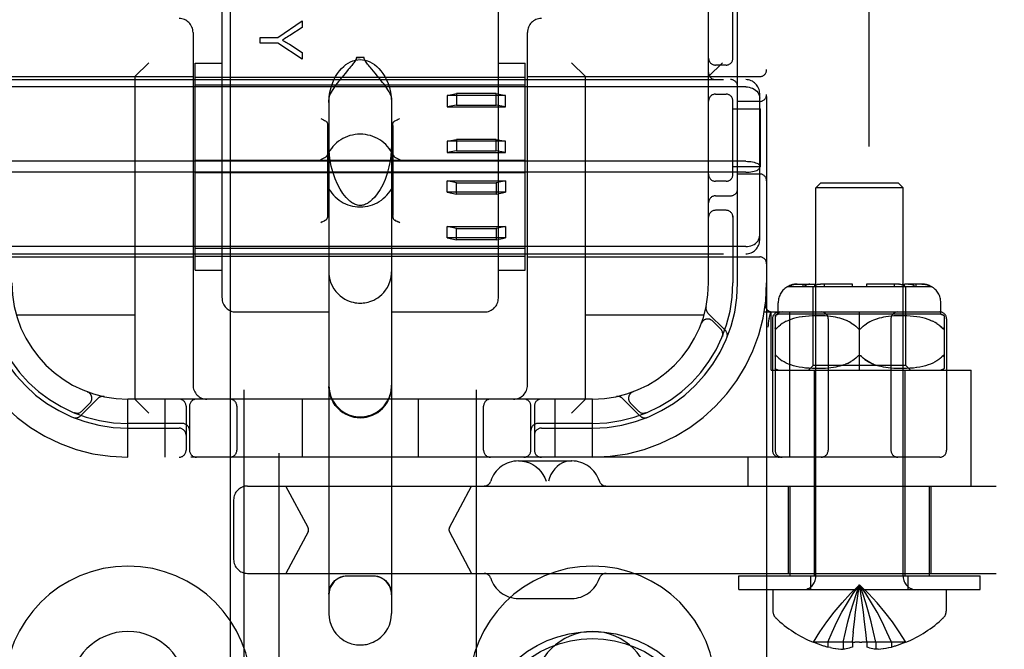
# Model space of a CAD drawing. Header units: inches. Extents: x 0 to 293, y 0 to 190.
# Tile 10 of 65: x 101.6 to 103.72, y 94.85 to 96.2. Entities that reach past the tile are written whole.
import ezdxf

# ---------------------------------------------------------------- set-up
doc = ezdxf.new("R2010")
doc.units = ezdxf.units.IN
doc.header["$LTSCALE"] = 16.12069
doc.header["$MEASUREMENT"] = 0
doc.linetypes.add('HIDDEN', pattern=[0.2, 0.1, -0.1])
doc.layers.add('DEFAULT_2', color=8, linetype='HIDDEN')
doc.layers.add('RIGHTHAND_DOOR_ASSEMBLY', color=7, linetype='CONTINUOUS')

msp = doc.modelspace()

# ---------------------------------------------------------------- linework, layer by layer
at = {"layer": 'DEFAULT_2', "color": 8, "linetype": 'HIDDEN'}
for p, q in [((103.4313, 57.241), (103.4313, 136.283)), ((102.0853, 93.7949), (102.0853, 99.2954)), ((102.5853, 93.7949), (102.5853, 99.2954)), ((103.2103, 99.262), (103.2103, 94.262)), ((103.0853, 95.637), (103.0853, 97.887)), ((102.0378, 95.6046), (102.0378, 96.2866)), ((102.6328, 95.6046), (102.6328, 96.2866)), ((103.1378, 96.1178), (103.1378, 96.247)), ((103.1478, 95.637), (103.1478, 96.247)), ((102.1582, 96.165), (102.2101, 96.2009)), ((102.2101, 96.2009), (102.2101, 96.187)), ((101.9753, 96.176), (101.9753, 95.417)), ((102.2101, 96.187), (102.1836, 96.1696)), ((102.6953, 95.417), (102.6953, 96.176)), ((102.1201, 96.1531), (102.1201, 96.165)), ((102.1201, 96.165), (102.1582, 96.165)), ((102.1582, 96.1531), (102.1201, 96.1531)), ((102.2101, 96.1184), (102.1582, 96.1531)), ((102.1829, 96.1506), (102.2101, 96.1329)), ((102.2101, 96.1329), (102.2101, 96.1184)), ((102.3271, 96.1223), (102.3353, 96.1224)), ((102.3435, 96.1223), (102.3271, 96.1223)), ((102.3435, 96.1223), (102.3353, 96.1224)), ((101.8503, 96.081), (101.8803, 96.111)), ((101.9803, 95.6643), (101.9803, 96.1098)), ((101.9803, 96.1098), (102.0378, 96.1098)), ((102.3676, 96.0882), (102.3568, 96.1011)), ((102.6328, 96.1098), (102.6903, 96.1098)), ((102.6903, 95.6643), (102.6903, 96.1098)), ((102.8203, 96.081), (102.7903, 96.111)), ((103.0853, 96.081), (103.1153, 96.111)), ((103.1228, 96.1058), (103.1003, 96.1058)), ((101.4753, 96.081), (101.9753, 96.081)), ((101.5053, 96.0745), (103.1653, 96.0745)), ((101.8503, 96.081), (101.8503, 95.387)), ((101.9803, 96.0795), (102.6903, 96.0795)), ((102.3033, 96.0886), (102.2986, 96.083)), ((102.6953, 96.081), (103.1953, 96.081)), ((102.8203, 95.387), (102.8203, 96.081)), ((103.1653, 96.0589), (101.5053, 96.0589)), ((102.6903, 96.0629), (101.9803, 96.0629)), ((102.2678, 96.035), (102.2678, 94.9254)), ((102.4028, 96.035), (102.4028, 94.9254)), ((102.5228, 96.0402), (102.5428, 96.0443)), ((102.6478, 96.0402), (102.5228, 96.0402)), ((102.5228, 96.0402), (102.5228, 96.0157)), ((102.6278, 96.0443), (102.5428, 96.0443)), ((102.5428, 96.0443), (102.5428, 96.0197)), ((102.6278, 96.0443), (102.6478, 96.0402)), ((102.6278, 96.0197), (102.6278, 96.0443)), ((102.6478, 96.0157), (102.6478, 96.0402)), ((103.1003, 96.0433), (103.1228, 96.0433)), ((103.1378, 95.8678), (103.1378, 96.0312)), ((103.1953, 96.0277), (103.1478, 96.0277)), ((103.1953, 95.7297), (103.1953, 96.0444)), ((102.5428, 96.0197), (102.5228, 96.0157)), ((102.5228, 96.0157), (102.6478, 96.0157)), ((102.5428, 96.0197), (102.6278, 96.0197)), ((102.6478, 96.0157), (102.6278, 96.0197)), ((103.1378, 96.012), (103.1973, 96.012)), ((103.1973, 95.887), (103.1973, 96.012)), ((102.2653, 95.782), (102.2653, 95.9757)), ((102.4053, 95.9757), (102.4053, 95.782)), ((102.5228, 95.9419), (102.5428, 95.946)), ((102.6478, 95.9419), (102.5228, 95.9419)), ((102.5228, 95.9419), (102.5228, 95.9174)), ((102.6278, 95.946), (102.5428, 95.946)), ((102.5428, 95.946), (102.5428, 95.9214)), ((102.6278, 95.946), (102.6478, 95.9419)), ((102.6278, 95.9214), (102.6278, 95.946)), ((102.6478, 95.9174), (102.6478, 95.9419)), ((102.5428, 95.9214), (102.5228, 95.9174)), ((102.5428, 95.9214), (102.6278, 95.9214)), ((102.6478, 95.9174), (102.6278, 95.9214)), ((102.6903, 95.9004), (101.9803, 95.9004)), ((102.5228, 95.9174), (102.6478, 95.9174)), ((103.1653, 95.8987), (101.5053, 95.8987)), ((103.1973, 95.887), (103.1378, 95.887)), ((103.1653, 95.8753), (101.5053, 95.8753)), ((102.6903, 95.8736), (101.9803, 95.8736)), ((103.1953, 95.8714), (103.1478, 95.8714)), ((102.5228, 95.8567), (102.6478, 95.8567)), ((102.5428, 95.8527), (102.5228, 95.8567)), ((102.5228, 95.8321), (102.5228, 95.8567)), ((102.5428, 95.8527), (102.6278, 95.8527)), ((102.5428, 95.8281), (102.5428, 95.8527)), ((102.6478, 95.8567), (102.6278, 95.8527)), ((102.6278, 95.8527), (102.6278, 95.8281)), ((102.6478, 95.8567), (102.6478, 95.8321)), ((103.1228, 95.8558), (103.1003, 95.8558)), ((103.3263, 95.852), (103.3163, 95.842)), ((103.5043, 95.842), (103.3163, 95.842)), ((103.3163, 95.0052), (103.3163, 95.842)), ((103.4943, 95.852), (103.3263, 95.852)), ((103.4943, 95.852), (103.5043, 95.842)), ((103.5043, 95.0052), (103.5043, 95.842)), ((102.6478, 95.8321), (102.5228, 95.8321)), ((102.5228, 95.8321), (102.5428, 95.8281)), ((102.6278, 95.8281), (102.5428, 95.8281)), ((102.6278, 95.8281), (102.6478, 95.8321)), ((103.1003, 95.8245), (103.1328, 95.8245)), ((103.1228, 95.7933), (103.1003, 95.7933)), ((102.2609, 95.7721), (102.2587, 95.771)), ((102.4119, 95.771), (102.4097, 95.7721)), ((103.1378, 95.7812), (103.1378, 95.637)), ((102.2533, 95.7683), (102.2503, 95.7667)), ((102.4203, 95.7667), (102.4173, 95.7683)), ((102.5228, 95.7584), (102.6478, 95.7584)), ((102.5428, 95.7544), (102.5228, 95.7584)), ((102.5228, 95.7338), (102.5228, 95.7584)), ((102.5428, 95.7544), (102.6278, 95.7544)), ((102.5428, 95.7298), (102.5428, 95.7544)), ((102.6478, 95.7584), (102.6278, 95.7544)), ((102.6278, 95.7544), (102.6278, 95.7298)), ((102.6478, 95.7584), (102.6478, 95.7338)), ((102.6478, 95.7338), (102.5228, 95.7338)), ((102.5228, 95.7338), (102.5428, 95.7298)), ((102.6278, 95.7298), (102.5428, 95.7298)), ((102.6278, 95.7298), (102.6478, 95.7338)), ((103.1653, 95.7152), (101.5053, 95.7152)), ((102.6903, 95.7112), (101.9803, 95.7112)), ((101.4753, 95.693), (101.9753, 95.693)), ((101.5053, 95.6995), (103.1653, 95.6995)), ((101.9803, 95.6945), (102.6903, 95.6945)), ((102.6953, 95.693), (103.1953, 95.693)), ((101.9803, 95.6643), (102.0378, 95.6643)), ((102.6328, 95.6643), (102.6903, 95.6643)), ((103.2559, 95.6295), (103.5647, 95.6295)), ((103.2761, 95.6345), (103.3137, 95.6345)), ((103.2887, 95.6295), (103.2887, 95.6345)), ((103.2995, 95.6338), (103.3013, 95.6342)), ((103.3031, 95.6345), (103.3013, 95.6342)), ((103.3031, 95.6345), (103.3048, 95.6345)), ((103.3103, 95.4595), (103.3103, 95.6295)), ((103.3137, 95.6295), (103.3137, 95.6345)), ((103.3953, 95.6345), (103.326, 95.6345)), ((103.3349, 95.6295), (103.3349, 95.6345)), ((103.3953, 95.6295), (103.3953, 95.6345)), ((103.4946, 95.6345), (103.4253, 95.6345)), ((103.4253, 95.6345), (103.4253, 95.6295)), ((103.4857, 95.6295), (103.4857, 95.6345)), ((103.4946, 95.6345), (103.4963, 95.6345)), ((103.4981, 95.6342), (103.4963, 95.6345)), ((103.5445, 95.6345), (103.5069, 95.6345)), ((103.5069, 95.6295), (103.5069, 95.6345)), ((103.5103, 95.4595), (103.5103, 95.6295)), ((103.5158, 95.6345), (103.5172, 95.6345)), ((103.5186, 95.6343), (103.5172, 95.6345)), ((103.5319, 95.6295), (103.5319, 95.6345)), ((103.2353, 95.5695), (103.2353, 95.5945)), ((103.5853, 95.5695), (103.5853, 95.5945)), ((101.8503, 95.568), (101.595, 95.568)), ((102.0678, 95.5745), (102.2678, 95.5745)), ((102.4028, 95.5745), (102.6028, 95.5745)), ((103.0756, 95.568), (102.8203, 95.568)), ((103.1215, 95.5347), (103.0839, 95.5723)), ((103.205, 95.5745), (103.5828, 95.5745)), ((103.2156, 95.5605), (103.2155, 95.5599)), ((103.2156, 95.5605), (103.219, 95.5749)), ((103.2203, 95.4495), (103.2203, 95.5745)), ((103.2284, 95.5664), (103.2284, 95.277)), ((103.5853, 95.5695), (103.2353, 95.5695)), ((103.2605, 95.262), (103.2605, 95.5745)), ((103.2681, 95.5603), (103.2624, 95.5585)), ((103.2741, 95.5618), (103.268, 95.5602)), ((103.2805, 95.5632), (103.274, 95.5618)), ((103.2873, 95.5643), (103.2803, 95.5631)), ((103.2943, 95.5651), (103.2871, 95.5642)), ((103.3015, 95.5658), (103.2941, 95.5651)), ((103.3088, 95.5662), (103.3013, 95.5658)), ((103.316, 95.5664), (103.3086, 95.5662)), ((103.323, 95.5664), (103.3158, 95.5664)), ((103.3298, 95.5662), (103.3229, 95.5664)), ((103.3363, 95.5659), (103.3296, 95.5662)), ((103.3424, 95.5654), (103.3361, 95.5659)), ((103.3481, 95.5647), (103.3422, 95.5654)), ((103.3535, 95.564), (103.348, 95.5647)), ((103.3586, 95.5631), (103.3534, 95.564)), ((103.3633, 95.5621), (103.3585, 95.5631)), ((103.3678, 95.561), (103.3633, 95.5621)), ((103.3721, 95.5598), (103.3677, 95.561)), ((103.4103, 95.4495), (103.4103, 95.5745)), ((103.4528, 95.561), (103.4485, 95.5598)), ((103.4573, 95.5621), (103.4528, 95.561)), ((103.4621, 95.5631), (103.4573, 95.5621)), ((103.4671, 95.564), (103.462, 95.5631)), ((103.4725, 95.5647), (103.4671, 95.564)), ((103.4783, 95.5654), (103.4724, 95.5647)), ((103.4845, 95.5659), (103.4782, 95.5654)), ((103.4909, 95.5662), (103.4843, 95.5659)), ((103.4977, 95.5664), (103.4908, 95.5662)), ((103.5048, 95.5664), (103.4975, 95.5664)), ((103.512, 95.5662), (103.5046, 95.5664)), ((103.5193, 95.5658), (103.5118, 95.5662)), ((103.5265, 95.5651), (103.5191, 95.5658)), ((103.5335, 95.5642), (103.5263, 95.5651)), ((103.5403, 95.5631), (103.5333, 95.5643)), ((103.5466, 95.5618), (103.54, 95.5632)), ((103.5526, 95.5602), (103.5464, 95.5618)), ((103.5582, 95.5585), (103.5525, 95.5603)), ((103.5922, 95.5664), (103.5922, 95.4526)), ((103.0695, 95.5496), (103.0696, 95.55)), ((103.0697, 95.5502), (103.0696, 95.5499)), ((103.1115, 95.5376), (103.0942, 95.5549)), ((103.2228, 95.5595), (103.2228, 95.277)), ((103.2328, 95.5402), (103.2334, 95.5409)), ((103.2437, 95.5494), (103.2399, 95.5467)), ((103.2478, 95.552), (103.2436, 95.5494)), ((103.2523, 95.5544), (103.2478, 95.552)), ((103.2572, 95.5565), (103.2523, 95.5543)), ((103.2625, 95.5585), (103.2571, 95.5565)), ((103.3428, 95.5595), (103.3428, 95.277)), ((103.3762, 95.5585), (103.372, 95.5599)), ((103.3802, 95.5571), (103.3761, 95.5585)), ((103.3841, 95.5554), (103.3801, 95.5571)), ((103.388, 95.5536), (103.384, 95.5554)), ((103.3917, 95.5515), (103.3879, 95.5536)), ((103.4059, 95.5403), (103.4053, 95.5409)), ((103.4135, 95.5393), (103.4129, 95.5389)), ((103.4153, 95.5409), (103.4147, 95.5403)), ((103.4289, 95.5515), (103.4252, 95.5492)), ((103.4327, 95.5536), (103.4288, 95.5515)), ((103.4365, 95.5554), (103.4326, 95.5536)), ((103.4404, 95.5571), (103.4365, 95.5554)), ((103.4445, 95.5585), (103.4404, 95.5571)), ((103.4486, 95.5599), (103.4444, 95.5585)), ((103.4778, 95.5595), (103.4778, 95.277)), ((103.5635, 95.5565), (103.5581, 95.5585)), ((103.5683, 95.5543), (103.5634, 95.5565)), ((103.5728, 95.552), (103.5682, 95.5544)), ((103.577, 95.5494), (103.5728, 95.552)), ((103.5872, 95.5409), (103.5841, 95.5439)), ((103.5978, 95.5595), (103.5978, 95.277)), ((103.1148, 95.5215), (103.1154, 95.5228)), ((103.2311, 95.4803), (103.2316, 95.4799)), ((103.2365, 95.4752), (103.2334, 95.4782)), ((103.4059, 95.4788), (103.4053, 95.4782)), ((103.4077, 95.4801), (103.4071, 95.4798)), ((103.4103, 95.4808), (103.4096, 95.4808)), ((103.4109, 95.4808), (103.4103, 95.4808)), ((103.4135, 95.4798), (103.4129, 95.4801)), ((103.5884, 95.4794), (103.589, 95.4799)), ((103.2479, 95.467), (103.2437, 95.4696)), ((103.2524, 95.4647), (103.2478, 95.4671)), ((103.2573, 95.4625), (103.2523, 95.4647)), ((103.2626, 95.4605), (103.2572, 95.4625)), ((103.2682, 95.4588), (103.2624, 95.4606)), ((103.2742, 95.4572), (103.268, 95.4588)), ((103.2806, 95.4559), (103.2741, 95.4573)), ((103.2874, 95.4548), (103.2804, 95.4559)), ((103.2945, 95.4539), (103.2872, 95.4548)), ((103.3003, 95.4495), (103.3103, 95.4595)), ((103.5103, 95.4595), (103.3103, 95.4595)), ((103.3486, 95.4544), (103.3427, 95.4537)), ((103.354, 95.4552), (103.3485, 95.4544)), ((103.359, 95.4561), (103.3539, 95.4552)), ((103.3638, 95.457), (103.359, 95.456)), ((103.3682, 95.4581), (103.3637, 95.457)), ((103.3724, 95.4593), (103.3681, 95.4581)), ((103.3765, 95.4606), (103.3724, 95.4593)), ((103.3765, 95.4606), (103.3804, 95.4621)), ((103.3843, 95.4637), (103.3804, 95.4621)), ((103.4524, 95.4581), (103.4482, 95.4593)), ((103.4569, 95.457), (103.4524, 95.4581)), ((103.4616, 95.456), (103.4568, 95.457)), ((103.4667, 95.4552), (103.4615, 95.4561)), ((103.4721, 95.4544), (103.4666, 95.4552)), ((103.4779, 95.4537), (103.472, 95.4544)), ((103.5203, 95.4495), (103.5103, 95.4595)), ((103.5334, 95.4548), (103.5261, 95.4539)), ((103.5401, 95.4559), (103.5331, 95.4548)), ((103.5465, 95.4573), (103.5399, 95.4559)), ((103.5525, 95.4588), (103.5463, 95.4572)), ((103.5581, 95.4606), (103.5524, 95.4588)), ((103.5634, 95.4625), (103.558, 95.4605)), ((103.5683, 95.4647), (103.5633, 95.4625)), ((103.5728, 95.4671), (103.5682, 95.4647)), ((103.5769, 95.4696), (103.5727, 95.467)), ((103.5807, 95.4723), (103.5769, 95.4696)), ((103.2203, 95.4495), (103.6503, 95.4495)), ((103.3018, 95.4533), (103.2943, 95.4539)), ((103.3091, 95.4528), (103.3015, 95.4533)), ((103.3164, 95.4527), (103.3089, 95.4528)), ((103.3128, 95.4495), (103.3128, 95.007)), ((103.3235, 95.4527), (103.3161, 95.4527)), ((103.3302, 95.4529), (103.3232, 95.4527)), ((103.3367, 95.4532), (103.3301, 95.4529)), ((103.3428, 95.4538), (103.3366, 95.4532)), ((103.484, 95.4532), (103.4777, 95.4538)), ((103.4905, 95.4529), (103.4839, 95.4532)), ((103.4973, 95.4527), (103.4903, 95.4529)), ((103.5044, 95.4527), (103.4971, 95.4527)), ((103.5117, 95.4528), (103.5042, 95.4527)), ((103.5078, 95.4495), (103.5078, 95.007)), ((103.519, 95.4533), (103.5115, 95.4528)), ((103.5263, 95.4539), (103.5188, 95.4533)), ((103.6503, 95.2), (103.6503, 95.4495)), ((101.7478, 95.4028), (101.7482, 95.4027)), ((101.7485, 95.4026), (101.7482, 95.4027)), ((102.9224, 95.4027), (102.9221, 95.4026)), ((102.9224, 95.4027), (102.9227, 95.4028)), ((101.733, 95.3509), (101.7706, 95.3885)), ((101.7359, 95.3608), (101.7532, 95.3782)), ((101.8353, 95.262), (101.8353, 95.387)), ((102.8353, 95.387), (101.8353, 95.387)), ((101.8503, 95.387), (101.8803, 95.357)), ((101.9153, 95.262), (101.9153, 95.387)), ((101.9603, 95.372), (101.9603, 95.277)), ((101.9678, 95.372), (101.9678, 95.277)), ((102.0697, 95.372), (102.0697, 95.277)), ((102.2103, 95.387), (102.2103, 95.262)), ((102.4603, 95.387), (102.4603, 95.262)), ((102.6009, 95.277), (102.6009, 95.372)), ((102.7028, 95.277), (102.7028, 95.372)), ((102.7103, 95.372), (102.7103, 95.277)), ((102.7553, 95.262), (102.7553, 95.387)), ((102.8203, 95.387), (102.7903, 95.357)), ((102.8353, 95.262), (102.8353, 95.387)), ((102.9, 95.3885), (102.9376, 95.3509)), ((102.9174, 95.3782), (102.9347, 95.3608)), ((101.7197, 95.3575), (101.7211, 95.3569)), ((102.9495, 95.3569), (102.9509, 95.3575)), ((102.9509, 95.3575), (102.9508, 95.3575)), ((102.9509, 95.3575), (102.9509, 95.3575)), ((101.9528, 95.3345), (101.8353, 95.3345)), ((102.8353, 95.3345), (102.7178, 95.3345)), ((101.8353, 95.3245), (101.9453, 95.3245)), ((102.7253, 95.3245), (102.8353, 95.3245)), ((103.5828, 95.262), (101.0878, 95.262)), ((102.6759, 95.254), (102.7906, 95.254)), ((103.1703, 95.2), (103.1703, 95.262)), ((102.0927, 95.2), (105.5513, 95.2)), ((102.2229, 95.1107), (102.1754, 95.2)), ((102.5275, 95.1107), (102.575, 95.2)), ((103.2568, 95.2), (103.2568, 95.012)), ((103.2603, 95.2), (103.2603, 95.007)), ((103.5603, 95.2), (103.5603, 95.007)), ((103.5638, 95.2), (103.5638, 95.012)), ((102.0627, 95.17), (102.0627, 95.042)), ((102.2229, 95.1013), (102.1754, 95.012)), ((102.5275, 95.1013), (102.575, 95.012)), ((102.0927, 95.012), (105.5513, 95.012)), ((102.3628, 95.0061), (102.3078, 95.0061)), ((103.1503, 95.007), (103.6703, 95.007)), ((103.1503, 94.977), (103.1503, 95.007)), ((103.3053, 94.977), (103.3053, 95.007)), ((103.5153, 94.977), (103.5153, 95.007)), ((103.6703, 94.977), (103.6703, 95.007)), ((103.1503, 94.977), (103.6703, 94.977)), ((103.2238, 94.977), (103.2238, 94.9305)), ((103.4162, 94.9488), (103.4133, 94.9685)), ((103.5968, 94.977), (103.5968, 94.9305)), ((102.6759, 94.958), (102.7906, 94.958)), ((103.4188, 94.9283), (103.4162, 94.9488)), ((103.4213, 94.9074), (103.4188, 94.9285)), ((103.4237, 94.8858), (103.4213, 94.9076)), ((103.3948, 94.8637), (103.397, 94.8861)), ((103.4258, 94.8637), (103.4236, 94.8861)), ((103.311, 94.8641), (103.3108, 94.8637)), ((103.312, 94.8637), (103.311, 94.8641)), ((103.3948, 94.8637), (103.312, 94.8637)), ((103.3418, 94.8637), (103.3418, 94.8536)), ((103.3754, 94.8637), (103.3754, 94.8487)), ((103.3948, 94.8641), (103.4, 94.8639)), ((103.3948, 94.8637), (103.3948, 94.8641)), ((103.3948, 94.8637), (103.3948, 94.8536)), ((103.4103, 94.8637), (103.4155, 94.8637)), ((103.4258, 94.8641), (103.4258, 94.8637)), ((103.5086, 94.8637), (103.4258, 94.8637)), ((103.4258, 94.8637), (103.4258, 94.8536)), ((103.4452, 94.8637), (103.4452, 94.8487)), ((103.4788, 94.8637), (103.4788, 94.8536)), ((103.5096, 94.8641), (103.5086, 94.8637)), ((103.5096, 94.8641), (103.5098, 94.8637)), ((103.3478, 94.8523), (103.3418, 94.8536)), ((103.3475, 94.8524), (103.3536, 94.8512)), ((103.3532, 94.8513), (103.3592, 94.8503)), ((103.3588, 94.8504), (103.3648, 94.8496)), ((103.3644, 94.8497), (103.3701, 94.8491)), ((103.3699, 94.8491), (103.3754, 94.8487)), ((103.4506, 94.8491), (103.4452, 94.8487)), ((103.4504, 94.8491), (103.4562, 94.8497)), ((103.4558, 94.8496), (103.4618, 94.8504)), ((103.4613, 94.8503), (103.4674, 94.8513)), ((103.467, 94.8512), (103.4731, 94.8524)), ((103.4728, 94.8523), (103.4788, 94.8536))]:
    msp.add_line(p, q, dxfattribs=at)
for points in [[(102.1836, 96.1696), (102.1807, 96.1677), (102.1778, 96.1659), (102.1751, 96.1642), (102.1725, 96.1626), (102.1701, 96.1611), (102.1677, 96.1597)], [(102.1677, 96.1597), (102.1703, 96.1583), (102.1729, 96.1568), (102.1754, 96.1553), (102.178, 96.1538), (102.1805, 96.1522), (102.1829, 96.1506)], [(102.2678, 96.0256), (102.2685, 96.0372), (102.27, 96.0478), (102.2724, 96.0574), (102.2753, 96.0661), (102.2787, 96.0739), (102.2824, 96.081), (102.2864, 96.0874), (102.2906, 96.0931), (102.295, 96.0982), (102.2997, 96.1027), (102.3045, 96.1067), (102.3094, 96.11), (102.3145, 96.1128), (102.3197, 96.115), (102.325, 96.1165), (102.3302, 96.1174), (102.3353, 96.1177), (102.3404, 96.1174), (102.3456, 96.1165), (102.3508, 96.115), (102.356, 96.1128), (102.3612, 96.11), (102.3661, 96.1067), (102.3709, 96.1027), (102.3755, 96.0982), (102.38, 96.0931), (102.3842, 96.0874), (102.3882, 96.081), (102.3919, 96.0739), (102.3952, 96.0661), (102.3982, 96.0574), (102.4005, 96.0478), (102.402, 96.0372), (102.4028, 96.0256)], [(102.3271, 96.1223), (102.3268, 96.1204), (102.3263, 96.1185), (102.3254, 96.1166), (102.3243, 96.1147), (102.3231, 96.1129), (102.3218, 96.111), (102.3203, 96.1091), (102.3188, 96.1071), (102.3171, 96.1051), (102.3154, 96.103)], [(102.3568, 96.1011), (102.3548, 96.1034), (102.353, 96.1057), (102.3512, 96.1079), (102.3496, 96.11), (102.348, 96.112), (102.3466, 96.1141), (102.3454, 96.116), (102.3444, 96.118), (102.3438, 96.1201), (102.3435, 96.1223)], [(102.3154, 96.103), (102.3117, 96.0985), (102.3097, 96.0962), (102.3033, 96.0886)], [(102.2986, 96.083), (102.2962, 96.08), (102.2937, 96.0769), (102.2911, 96.0736), (102.2884, 96.0702), (102.2857, 96.0667), (102.283, 96.063), (102.2802, 96.0592), (102.2775, 96.0553), (102.2749, 96.0513), (102.2726, 96.0475), (102.2706, 96.0438), (102.2691, 96.0404), (102.2682, 96.0374), (102.2678, 96.035)], [(102.4028, 96.035), (102.4024, 96.0375), (102.4014, 96.0406), (102.3997, 96.0442), (102.3976, 96.0481), (102.3951, 96.0522), (102.3923, 96.0563), (102.3894, 96.0605), (102.3865, 96.0645), (102.3836, 96.0684), (102.3807, 96.0721), (102.378, 96.0756), (102.3752, 96.0789), (102.3726, 96.0821), (102.3676, 96.0882)], [(103.1653, 96.0589), (103.1691, 96.0587), (103.1729, 96.0581), (103.1765, 96.0571), (103.18, 96.0558), (103.1833, 96.054), (103.1863, 96.052), (103.1889, 96.0496), (103.1911, 96.0469), (103.1929, 96.044), (103.1942, 96.041), (103.195, 96.0377), (103.1953, 96.0344)], [(102.2503, 95.991), (102.2533, 95.9895), (102.2561, 95.9881), (102.2587, 95.9868), (102.2609, 95.9856)], [(102.2609, 95.9856), (102.2623, 95.9846), (102.2634, 95.9834), (102.2642, 95.9818), (102.2648, 95.98), (102.2652, 95.978), (102.2653, 95.9757)], [(102.4053, 95.9757), (102.4054, 95.978), (102.4058, 95.98), (102.4064, 95.9818), (102.4072, 95.9834), (102.4083, 95.9847), (102.4097, 95.9856)], [(102.4097, 95.9856), (102.4119, 95.9868), (102.4145, 95.9881), (102.4173, 95.9895), (102.4203, 95.991)], [(102.3094, 95.8162), (102.3047, 95.821), (102.298, 95.8294), (102.2918, 95.8389), (102.2861, 95.8496), (102.2811, 95.8612), (102.2767, 95.8741), (102.2729, 95.8886), (102.27, 95.9045), (102.2683, 95.9216), (102.2678, 95.9361)], [(102.4028, 95.9361), (102.4022, 95.9205), (102.4003, 95.9026), (102.3972, 95.8867), (102.3934, 95.8725), (102.3888, 95.8596), (102.3837, 95.8481), (102.3782, 95.8379), (102.3721, 95.8288), (102.3657, 95.8209), (102.3612, 95.8162)], [(102.2503, 95.9025), (102.2533, 95.904), (102.2563, 95.9055), (102.259, 95.9069), (102.2613, 95.9084), (102.2632, 95.9101), (102.2644, 95.912)], [(102.4061, 95.912), (102.4074, 95.9101), (102.4092, 95.9084), (102.4116, 95.9069), (102.4143, 95.9055), (102.4172, 95.904), (102.4203, 95.9025)], [(103.1653, 95.8987), (103.1691, 95.8986), (103.1729, 95.8984), (103.1765, 95.898), (103.18, 95.8974), (103.1833, 95.8967), (103.1863, 95.8958), (103.1889, 95.8948), (103.1911, 95.8937), (103.1929, 95.8926), (103.1942, 95.8913), (103.195, 95.89), (103.1953, 95.8888)], [(103.1653, 95.8753), (103.1691, 95.8754), (103.1729, 95.8757), (103.1765, 95.8761), (103.18, 95.8767), (103.1833, 95.8774), (103.1863, 95.8782), (103.1889, 95.8792), (103.1911, 95.8803), (103.1929, 95.8815), (103.1942, 95.8827), (103.195, 95.884), (103.1953, 95.8853)], [(102.3353, 95.8036), (102.3345, 95.8036), (102.3321, 95.8038), (102.3297, 95.8042), (102.3274, 95.8048), (102.3252, 95.8056), (102.3231, 95.8065), (102.321, 95.8076), (102.3189, 95.8088), (102.3168, 95.8101), (102.3148, 95.8116), (102.3128, 95.8132), (102.3109, 95.8148), (102.3094, 95.8162)], [(102.3612, 95.8162), (102.359, 95.8142), (102.3568, 95.8124), (102.3547, 95.8108), (102.3527, 95.8094), (102.3507, 95.8082), (102.3487, 95.8071), (102.3467, 95.8062), (102.3446, 95.8053), (102.3425, 95.8046), (102.3404, 95.8041), (102.3381, 95.8037), (102.336, 95.8036), (102.3353, 95.8036)], [(102.2609, 95.7721), (102.2623, 95.7731), (102.2634, 95.7744), (102.2642, 95.776), (102.2648, 95.7778)], [(102.2653, 95.782), (102.2652, 95.7798), (102.2648, 95.7778)], [(102.4058, 95.7778), (102.4054, 95.7798), (102.4053, 95.782)], [(102.4054, 95.7798), (102.4058, 95.7778), (102.4064, 95.7759), (102.4072, 95.7744), (102.4083, 95.7731), (102.4097, 95.7721)], [(102.4097, 95.7721), (102.4119, 95.771), (102.4145, 95.7697), (102.4173, 95.7683)], [(102.2533, 95.7683), (102.2561, 95.7697), (102.2587, 95.771)], [(103.1653, 95.7152), (103.1691, 95.7154), (103.1729, 95.716), (103.1765, 95.7169), (103.18, 95.7183), (103.1833, 95.72), (103.1863, 95.7221), (103.1889, 95.7245), (103.1911, 95.7271), (103.1929, 95.73), (103.1942, 95.7331), (103.195, 95.7363), (103.1953, 95.7396)], [(102.2678, 95.6611), (102.268, 95.6562), (102.2692, 95.6472), (102.2716, 95.6387), (102.2749, 95.631), (102.2787, 95.6243), (102.283, 95.6184), (102.2876, 95.6133), (102.2924, 95.609), (102.2972, 95.6054), (102.302, 95.6024), (102.3068, 95.5999), (102.3114, 95.598), (102.3159, 95.5965), (102.3202, 95.5953), (102.3242, 95.5945), (102.328, 95.594), (102.3316, 95.5937), (102.3353, 95.5936)], [(102.3353, 95.5936), (102.3387, 95.5937), (102.342, 95.594), (102.3453, 95.5944), (102.3488, 95.595), (102.3524, 95.5958), (102.3562, 95.597), (102.3602, 95.5984), (102.3644, 95.6002), (102.3687, 95.6025), (102.373, 95.6051), (102.3774, 95.6084), (102.3817, 95.6121), (102.3859, 95.6165), (102.39, 95.6216), (102.3938, 95.6274), (102.3971, 95.634), (102.3998, 95.6413), (102.4017, 95.6492), (102.4027, 95.6575), (102.4028, 95.6611)], [(103.2761, 95.6345), (103.2742, 95.6345), (103.2722, 95.6343), (103.2701, 95.6341), (103.2681, 95.6337), (103.266, 95.6333), (103.264, 95.6327), (103.2621, 95.632), (103.2602, 95.6313), (103.2584, 95.6304), (103.2567, 95.6295)], [(103.2567, 95.6295), (103.2588, 95.6306), (103.2611, 95.6316), (103.2635, 95.6325), (103.266, 95.6333), (103.2686, 95.6338), (103.2712, 95.6342), (103.2737, 95.6345), (103.2761, 95.6345)], [(103.2995, 95.6338), (103.2977, 95.6333), (103.2959, 95.6325), (103.2942, 95.6316), (103.2926, 95.6306), (103.291, 95.6295)], [(103.3148, 95.6313), (103.3135, 95.6304), (103.3123, 95.6295)], [(103.3148, 95.6313), (103.3161, 95.632), (103.3175, 95.6327)], [(103.3203, 95.6337), (103.3189, 95.6333), (103.3175, 95.6327)], [(103.3203, 95.6337), (103.3218, 95.6341), (103.3232, 95.6343), (103.3246, 95.6345), (103.326, 95.6345)], [(103.4981, 95.6342), (103.4999, 95.6338), (103.5017, 95.6333)], [(103.5083, 95.6295), (103.5068, 95.6306), (103.5052, 95.6316), (103.5035, 95.6325), (103.5017, 95.6333)], [(103.5186, 95.6343), (103.52, 95.6341), (103.5215, 95.6337)], [(103.5295, 95.6295), (103.5283, 95.6304), (103.527, 95.6313), (103.5257, 95.632), (103.5243, 95.6327), (103.5229, 95.6333), (103.5215, 95.6337)], [(103.5445, 95.6345), (103.5469, 95.6345), (103.5494, 95.6342), (103.552, 95.6338), (103.5545, 95.6333), (103.5571, 95.6325), (103.5595, 95.6316), (103.5618, 95.6306), (103.5639, 95.6295)], [(103.5639, 95.6295), (103.5622, 95.6304), (103.5604, 95.6313), (103.5585, 95.632), (103.5565, 95.6327), (103.5545, 95.6333), (103.5525, 95.6337), (103.5505, 95.6341), (103.5484, 95.6343), (103.5464, 95.6345), (103.5445, 95.6345)], [(103.2134, 95.5416), (103.214, 95.546), (103.2145, 95.5505), (103.215, 95.5551), (103.2155, 95.5599)], [(103.2284, 95.5409), (103.2285, 95.5402), (103.2285, 95.5396), (103.2287, 95.5391), (103.2289, 95.5387), (103.2291, 95.5385), (103.2294, 95.5383), (103.2298, 95.5382), (103.2302, 95.5383), (103.2306, 95.5385), (103.2311, 95.5388), (103.2317, 95.5392), (103.2322, 95.5396)], [(103.2328, 95.5402), (103.2322, 95.5396), (103.2316, 95.5391), (103.2311, 95.5387), (103.2306, 95.5385), (103.2301, 95.5383), (103.2297, 95.5382), (103.2294, 95.5383), (103.2291, 95.5385), (103.2289, 95.5388), (103.2287, 95.5392), (103.2285, 95.5396), (103.2285, 95.5402)], [(103.2334, 95.5409), (103.2364, 95.5439), (103.2398, 95.5467)], [(103.3917, 95.5515), (103.3954, 95.5492), (103.3989, 95.5467), (103.4022, 95.5439), (103.4053, 95.5409)], [(103.4059, 95.5403), (103.4065, 95.5398), (103.4071, 95.5393), (103.4077, 95.5389), (103.4084, 95.5386), (103.409, 95.5384), (103.4096, 95.5383), (103.4103, 95.5382)], [(103.4103, 95.5382), (103.4109, 95.5383), (103.4116, 95.5384), (103.4122, 95.5386), (103.4129, 95.5389)], [(103.4135, 95.5393), (103.4141, 95.5398), (103.4147, 95.5403), (103.4153, 95.5409)], [(103.4153, 95.5409), (103.4184, 95.5439), (103.4217, 95.5467), (103.4252, 95.5492)], [(103.5769, 95.5494), (103.5807, 95.5467), (103.5841, 95.5439), (103.5872, 95.5409)], [(103.5872, 95.5409), (103.5878, 95.5402), (103.5884, 95.5396), (103.589, 95.5391), (103.5895, 95.5387), (103.59, 95.5385), (103.5904, 95.5383), (103.5908, 95.5382), (103.5912, 95.5383), (103.5915, 95.5385), (103.5917, 95.5388), (103.5919, 95.5392), (103.592, 95.5396), (103.5921, 95.5402), (103.5922, 95.5409)], [(103.5921, 95.5402), (103.592, 95.5396), (103.5919, 95.5391), (103.5917, 95.5387), (103.5915, 95.5385), (103.5911, 95.5383), (103.5908, 95.5382), (103.5904, 95.5383), (103.5899, 95.5385), (103.5894, 95.5388), (103.5889, 95.5392), (103.5884, 95.5396)], [(103.1149, 95.5215), (103.1148, 95.5215), (103.1148, 95.5215)], [(103.1158, 95.5252), (103.1158, 95.5251), (103.1157, 95.5247), (103.1157, 95.5244), (103.1156, 95.524), (103.1155, 95.5237), (103.1155, 95.5234), (103.1154, 95.5231), (103.1153, 95.5228), (103.1152, 95.5225), (103.1151, 95.5222), (103.115, 95.522), (103.115, 95.5218), (103.1149, 95.5216), (103.1149, 95.5215)], [(103.2311, 95.4803), (103.2306, 95.4806), (103.2302, 95.4808), (103.2298, 95.4808), (103.2294, 95.4808), (103.2291, 95.4806), (103.2289, 95.4803), (103.2287, 95.4799), (103.2285, 95.4794), (103.2285, 95.4789), (103.2284, 95.4782)], [(103.2285, 95.4794), (103.2287, 95.4799), (103.2289, 95.4803), (103.2291, 95.4806), (103.2294, 95.4808), (103.2298, 95.4808), (103.2302, 95.4808), (103.2306, 95.4806), (103.2311, 95.4803)], [(103.2334, 95.4782), (103.2328, 95.4789), (103.2322, 95.4794), (103.2316, 95.4799)], [(103.2334, 95.4782), (103.2365, 95.4752), (103.2399, 95.4723), (103.2437, 95.4696)], [(103.4053, 95.4782), (103.4022, 95.4752), (103.399, 95.4724), (103.3955, 95.4699), (103.3919, 95.4676)], [(103.4059, 95.4788), (103.4065, 95.4793), (103.4071, 95.4798)], [(103.4077, 95.4801), (103.4083, 95.4804), (103.409, 95.4806), (103.4096, 95.4808)], [(103.4109, 95.4808), (103.4116, 95.4806), (103.4122, 95.4804), (103.4129, 95.4801), (103.4135, 95.4798), (103.4141, 95.4793), (103.4147, 95.4788)], [(103.4153, 95.4782), (103.4147, 95.4788), (103.4141, 95.4793)], [(103.4402, 95.4621), (103.4363, 95.4637), (103.4325, 95.4656), (103.4287, 95.4676), (103.4251, 95.4699), (103.4216, 95.4724), (103.4184, 95.4752), (103.4153, 95.4782)], [(103.5807, 95.4723), (103.5841, 95.4752), (103.5872, 95.4782)], [(103.5884, 95.4794), (103.5878, 95.4789), (103.5872, 95.4782)], [(103.5889, 95.4799), (103.5895, 95.4803), (103.59, 95.4806), (103.5904, 95.4808), (103.5908, 95.4808), (103.5912, 95.4808), (103.5915, 95.4806), (103.5917, 95.4803), (103.5919, 95.4799), (103.592, 95.4794)], [(103.5922, 95.4782), (103.5921, 95.4789), (103.592, 95.4794), (103.5919, 95.4799), (103.5917, 95.4803), (103.5915, 95.4806), (103.5912, 95.4808), (103.5908, 95.4808), (103.5904, 95.4808), (103.59, 95.4806), (103.5895, 95.4803)], [(103.3843, 95.4637), (103.3881, 95.4656), (103.3918, 95.4676)], [(103.4216, 95.4724), (103.4251, 95.4699), (103.4287, 95.4676), (103.4325, 95.4656)], [(103.4363, 95.4637), (103.4402, 95.4621), (103.4441, 95.4606), (103.4482, 95.4593)], [(102.2678, 95.4167), (102.2681, 95.4102), (102.269, 95.4041), (102.2703, 95.3983), (102.2721, 95.3928), (102.2743, 95.3877), (102.2769, 95.3828), (102.2797, 95.3783), (102.2829, 95.3741), (102.2863, 95.3701), (102.2899, 95.3665), (102.2938, 95.3633), (102.2979, 95.3603), (102.3021, 95.3577), (102.3065, 95.3554), (102.311, 95.3535), (102.3156, 95.3519), (102.3205, 95.3506), (102.3255, 95.3497), (102.3304, 95.3491), (102.3353, 95.349)], [(102.3353, 95.347), (102.3265, 95.3476), (102.3178, 95.3493), (102.3095, 95.3522), (102.3015, 95.3561), (102.2942, 95.361), (102.2876, 95.3668), (102.2817, 95.3735), (102.2768, 95.3808), (102.2729, 95.3887), (102.2701, 95.3971), (102.2684, 95.4057), (102.2678, 95.4145)], [(102.3353, 95.349), (102.3402, 95.3491), (102.3448, 95.3497), (102.3494, 95.3505), (102.3536, 95.3515), (102.3573, 95.3527), (102.3608, 95.354), (102.3639, 95.3553), (102.3667, 95.3568), (102.3694, 95.3583), (102.372, 95.3599), (102.3745, 95.3616), (102.3769, 95.3634), (102.3791, 95.3652), (102.3812, 95.3671), (102.3832, 95.369), (102.3851, 95.371), (102.3868, 95.3729), (102.3884, 95.375), (102.39, 95.377), (102.3915, 95.3792), (102.3929, 95.3814), (102.3943, 95.3838), (102.3956, 95.3864), (102.3969, 95.3891), (102.3981, 95.3919), (102.3992, 95.3949), (102.4002, 95.3981), (102.4011, 95.4015), (102.4018, 95.405), (102.4023, 95.4087), (102.4027, 95.4126), (102.4028, 95.4167)], [(102.3353, 95.347), (102.3441, 95.3476), (102.3528, 95.3493), (102.3611, 95.3522), (102.369, 95.3561), (102.3764, 95.361), (102.383, 95.3668), (102.3888, 95.3735), (102.3937, 95.3808), (102.3976, 95.3887), (102.4005, 95.3971), (102.4022, 95.4057), (102.4028, 95.4145)], [(101.7198, 95.3574), (101.7197, 95.3575), (101.7197, 95.3575)], [(101.7235, 95.3565), (101.7234, 95.3565), (101.723, 95.3566), (101.7226, 95.3567), (101.7223, 95.3567), (101.722, 95.3568), (101.7216, 95.3569), (101.7213, 95.3569), (101.721, 95.357), (101.7208, 95.3571), (101.7205, 95.3572), (101.7202, 95.3573), (101.72, 95.3574), (101.7199, 95.3574), (101.7198, 95.3574)], [(102.9508, 95.3575), (102.9507, 95.3574), (102.9505, 95.3574), (102.9504, 95.3573), (102.9502, 95.3572), (102.95, 95.3572), (102.9498, 95.3571), (102.9495, 95.357), (102.9493, 95.357), (102.9491, 95.3569), (102.9489, 95.3568), (102.9486, 95.3568), (102.9484, 95.3567), (102.9481, 95.3567), (102.9479, 95.3566), (102.9476, 95.3566), (102.9474, 95.3566), (102.9471, 95.3565), (102.947, 95.3565)], [(102.677, 95.254), (102.6847, 95.2535), (102.6923, 95.252), (102.6996, 95.2496), (102.7066, 95.2462), (102.7131, 95.242), (102.719, 95.2369), (102.7243, 95.2312), (102.7288, 95.2248), (102.7325, 95.2178), (102.7353, 95.2105)], [(102.7896, 95.254), (102.7831, 95.2535), (102.7767, 95.252), (102.7705, 95.2496), (102.7646, 95.2462), (102.7591, 95.242), (102.7541, 95.2369), (102.7497, 95.2312), (102.7459, 95.2248), (102.7427, 95.2178), (102.7403, 95.2105)], [(102.2678, 94.9672), (102.2682, 94.973), (102.2694, 94.9785), (102.2714, 94.9837), (102.274, 94.9884), (102.2772, 94.9927), (102.2808, 94.9965), (102.2848, 94.9996), (102.2892, 95.0023), (102.2937, 95.0043), (102.2983, 95.0057), (102.3031, 95.0065), (102.3078, 95.0068)], [(102.3078, 95.0061), (102.3026, 95.0058), (102.2974, 95.0047), (102.2925, 95.0031), (102.2878, 95.0007), (102.2835, 94.9978), (102.2795, 94.9944), (102.2761, 94.9905), (102.2732, 94.9861), (102.2708, 94.9814), (102.2692, 94.9764), (102.2681, 94.9713), (102.2678, 94.9661)], [(102.3628, 95.0068), (102.3675, 95.0065), (102.3722, 95.0057), (102.3769, 95.0043), (102.3814, 95.0023), (102.3858, 94.9996), (102.3898, 94.9965), (102.3934, 94.9927), (102.3966, 94.9884), (102.3992, 94.9837), (102.4011, 94.9785), (102.4024, 94.973), (102.4028, 94.9672)], [(102.4028, 94.9661), (102.4024, 94.9713), (102.4014, 94.9764), (102.3997, 94.9814), (102.3974, 94.9861), (102.3945, 94.9904), (102.3911, 94.9944), (102.3871, 94.9978), (102.3828, 95.0007), (102.3781, 95.0031), (102.3731, 95.0047), (102.368, 95.0058), (102.3628, 95.0061)], [(103.311, 94.8641), (103.3247, 94.8861), (103.3396, 94.9076), (103.3555, 94.9285), (103.3726, 94.9488), (103.3909, 94.9685), (103.4103, 94.9877)], [(103.3418, 94.8637), (103.3512, 94.8858), (103.3615, 94.9074), (103.3725, 94.9283), (103.3843, 94.9487), (103.3969, 94.9685), (103.4103, 94.9877)], [(103.3754, 94.8637), (103.3802, 94.8858), (103.3854, 94.9074), (103.391, 94.9283), (103.397, 94.9487), (103.4035, 94.9685), (103.4103, 94.9877)], [(103.3992, 94.9074), (103.4017, 94.9283), (103.4044, 94.9487), (103.4073, 94.9685), (103.4103, 94.9877)], [(103.5096, 94.8641), (103.4959, 94.8861), (103.481, 94.9076), (103.465, 94.9285), (103.4479, 94.9488), (103.4297, 94.9685), (103.4103, 94.9877)], [(103.4788, 94.8637), (103.4693, 94.8858), (103.4591, 94.9074), (103.4481, 94.9283), (103.4363, 94.9487), (103.4237, 94.9685), (103.4103, 94.9877)], [(103.4452, 94.8637), (103.4404, 94.8858), (103.4352, 94.9074), (103.4295, 94.9283), (103.4235, 94.9487), (103.4171, 94.9685), (103.4103, 94.9877)], [(103.4162, 94.9487), (103.4133, 94.9685), (103.4103, 94.9877)], [(103.3969, 94.8858), (103.3993, 94.9076), (103.4018, 94.9285), (103.4044, 94.9488), (103.4073, 94.9685)], [(102.2678, 94.9254), (102.2684, 94.9166), (102.27, 94.9083), (102.2725, 94.9007), (102.2757, 94.8938), (102.2792, 94.8879), (102.283, 94.8828), (102.287, 94.8783), (102.2912, 94.8743), (102.2956, 94.8709), (102.3, 94.8679), (102.3043, 94.8655), (102.3085, 94.8635), (102.3126, 94.8619), (102.3165, 94.8606), (102.3203, 94.8596), (102.3239, 94.8589), (102.3272, 94.8584), (102.3304, 94.8581), (102.3334, 94.858), (102.3364, 94.858), (102.3393, 94.8581), (102.3423, 94.8583), (102.3453, 94.8587), (102.3485, 94.8592), (102.3518, 94.86), (102.3553, 94.861), (102.359, 94.8623), (102.3629, 94.8638), (102.3669, 94.8658), (102.3711, 94.8682), (102.3754, 94.8711), (102.3796, 94.8745), (102.3836, 94.8783), (102.3876, 94.8828), (102.3914, 94.8879), (102.3949, 94.8937), (102.398, 94.9006), (102.4006, 94.9083), (102.4022, 94.9166), (102.4028, 94.9254)], [(103.4103, 94.8637), (103.4051, 94.8637), (103.4, 94.8639)], [(103.4258, 94.8641), (103.4206, 94.8639), (103.4155, 94.8637)], [(103.3948, 94.8536), (103.3916, 94.8524), (103.3883, 94.8513), (103.3851, 94.8504), (103.3818, 94.8497), (103.3786, 94.8491), (103.3754, 94.8487)], [(103.4452, 94.8487), (103.442, 94.8491), (103.4387, 94.8497), (103.4355, 94.8504), (103.4322, 94.8513), (103.429, 94.8524), (103.4258, 94.8536)]]:
    msp.add_lwpolyline(points, dxfattribs=at)
for radius in [0.25, 0.235]:
    msp.add_circle((102.8353, 94.637), radius, dxfattribs=at)
for centre, radius, start, end in [((101.9453, 96.176), 0.03, 0, 90), ((102.7253, 96.176), 0.03, 90, 180), ((103.1003, 96.1208), 0.015, 180, 270), ((103.1228, 96.1208), 0.015, 270, 0), ((103.1953, 96.096), 0.015, 270, 360), ((103.1003, 96.0895), 0.015, 180, 270), ((103.1328, 96.0595), 0.015, 0, 90), ((103.1653, 96.0445), 0.03, 0, 90), ((103.1003, 96.0283), 0.015, 90, 180), ((103.1228, 96.0283), 0.015, 0, 90), ((103.1953, 96.0427), 0.015, 270, 360), ((102.3353, 95.8789), 0.0782, 25.0474, 154.9526), ((103.1003, 95.8708), 0.015, 180, 270), ((103.1228, 95.8708), 0.015, 270, 360), ((103.1953, 95.8564), 0.015, 0, 90), ((102.3353, 95.8789), 0.0782, 206.6531, 333.346), ((103.1328, 95.8395), 0.015, 270, 360), ((103.1003, 95.8095), 0.015, 90, 180), ((103.1003, 95.7783), 0.015, 90, 180), ((103.1228, 95.7783), 0.015, 0, 90), ((103.1653, 95.7295), 0.03, 270, 360), ((103.1953, 95.678), 0.015, 0, 90), ((101.8353, 95.637), 0.375, 180, 270), ((101.8353, 95.637), 0.3125, 180, 270), ((101.8353, 95.637), 0.3025, 180, 270), ((101.8353, 95.637), 0.25, 180, 270), ((102.8353, 95.637), 0.375, 270, 360), ((102.8353, 95.637), 0.3125, 270, 360), ((102.8353, 95.637), 0.3025, 270, 360), ((102.8353, 95.637), 0.25, 270, 360), ((103.2753, 95.5945), 0.04, 118.955, 180), ((103.5453, 95.5945), 0.04, 0, 61.045), ((102.0678, 95.6045), 0.03, 180, 270), ((102.6028, 95.6045), 0.03, 270, 360), ((103.0941, 95.5826), 0.0145, 168.1145, 225), ((103.2224, 95.5895), 0.015, 173.0043, 270), ((103.2378, 95.5595), 0.015, 90, 180), ((103.2566, 95.5132), 0.0603, 110.7484, 118.0821), ((103.2434, 95.5595), 0.015, 90, 180), ((103.3278, 95.5595), 0.015, 0, 90), ((103.4928, 95.5595), 0.015, 90, 180), ((103.5828, 95.5595), 0.015, 0, 90), ((103.5639, 95.5132), 0.0603, 61.9179, 69.2516), ((103.0835, 95.5443), 0.015, 45, 159.5253), ((103.1009, 95.527), 0.015, 337.4954, 45), ((103.1112, 95.5245), 0.0145, 337.8042, 45), ((103.2566, 95.5059), 0.0603, 241.9212, 249.2516), ((103.5639, 95.5059), 0.0603, 290.7484, 298.0788), ((102.0053, 95.417), 0.03, 180, 270), ((102.3353, 95.4145), 0.0675, 180, 360), ((102.6653, 95.417), 0.03, 270, 360), ((101.7426, 95.3888), 0.015, 315, 69.5253), ((101.7808, 95.3782), 0.0145, 78.1145, 135), ((102.8898, 95.3782), 0.0145, 45, 101.8855), ((102.928, 95.3888), 0.015, 110.4747, 225), ((101.9453, 95.372), 0.015, 0, 90), ((101.9828, 95.372), 0.015, 90, 180), ((102.0547, 95.372), 0.015, 0, 90), ((102.6159, 95.372), 0.015, 90, 180), ((102.6878, 95.372), 0.015, 0, 90), ((102.7253, 95.372), 0.015, 90, 180), ((101.7227, 95.3611), 0.0145, 247.8042, 315), ((101.7252, 95.3714), 0.015, 247.4954, 315), ((102.9453, 95.3714), 0.015, 225, 292.5046), ((102.9479, 95.3611), 0.0145, 225, 292.1958), ((101.9528, 95.3195), 0.015, 0, 90), ((102.7178, 95.3195), 0.015, 90, 180), ((101.9453, 95.3095), 0.015, 0, 90), ((102.7253, 95.3095), 0.015, 90, 180), ((101.9453, 95.277), 0.015, 270, 360), ((101.9828, 95.277), 0.015, 180, 270), ((102.0547, 95.277), 0.015, 270, 360), ((102.6159, 95.277), 0.015, 180, 270), ((102.6878, 95.277), 0.015, 270, 360), ((102.7253, 95.277), 0.015, 180, 270), ((103.2378, 95.277), 0.015, 180, 270), ((103.2434, 95.277), 0.015, 180, 270), ((103.3278, 95.277), 0.015, 270, 360), ((103.4928, 95.277), 0.015, 180, 270), ((103.5828, 95.277), 0.015, 270, 360), ((102.6759, 95.1915), 0.0625, 90, 162.3485), ((102.7906, 95.1915), 0.0625, 17.6515, 90), ((102.0927, 95.17), 0.03, 90, 180), ((102.602, 95.215), 0.015, 270, 342.3485), ((102.8645, 95.215), 0.015, 197.6515, 270), ((102.2141, 95.106), 0.01, 332, 28), ((102.5363, 95.106), 0.01, 152, 208), ((102.0927, 95.042), 0.03, 180, 270), ((101.8353, 94.762), 0.2656, 0, 180), ((102.8353, 94.762), 0.2656, 0, 180), ((102.602, 94.997), 0.015, 17.6515, 90), ((102.8645, 94.997), 0.015, 90, 162.3485), ((102.6759, 95.0205), 0.0625, 197.6515, 270), ((102.7906, 95.0205), 0.0625, 270, 342.3485), ((103.2881, 95.0052), 0.0282, 270, 360), ((103.5325, 95.0052), 0.0282, 180, 270), ((103.2438, 94.9305), 0.02, 180, 226.4862), ((103.5768, 94.9305), 0.02, 313.5138, 360), ((103.4103, 95.1059), 0.2618, 226.4862, 247.6643), ((103.4103, 95.1059), 0.2618, 292.3357, 313.5138), ((101.8353, 94.762), 0.125, 0, 180), ((102.8353, 94.762), 0.125, 0, 180), ((103.4103, 95.1059), 0.2614, 247.9106, 254.8059), ((103.4103, 95.1059), 0.2614, 285.1941, 292.0894)]:
    msp.add_arc(centre, radius, start, end, dxfattribs=at)
msp.add_ellipse((102.3353, 95.0073), major_axis=(0.0675, 0), ratio=0.009135, start_param=4.292776, end_param=5.132002, dxfattribs=at)
at = {"layer": 'RIGHTHAND_DOOR_ASSEMBLY', "color": 8, "linetype": 'HIDDEN'}
msp.add_line((102.1603, 108.167), (102.1603, 85.357), dxfattribs=at)
at = {"layer": 'RIGHTHAND_DOOR_ASSEMBLY', "color": 3, "linetype": 'Continuous'}
msp.add_line((102.0563, 85.512), (102.0563, 108.012), dxfattribs=at)

doc.saveas('drawing.dxf')
